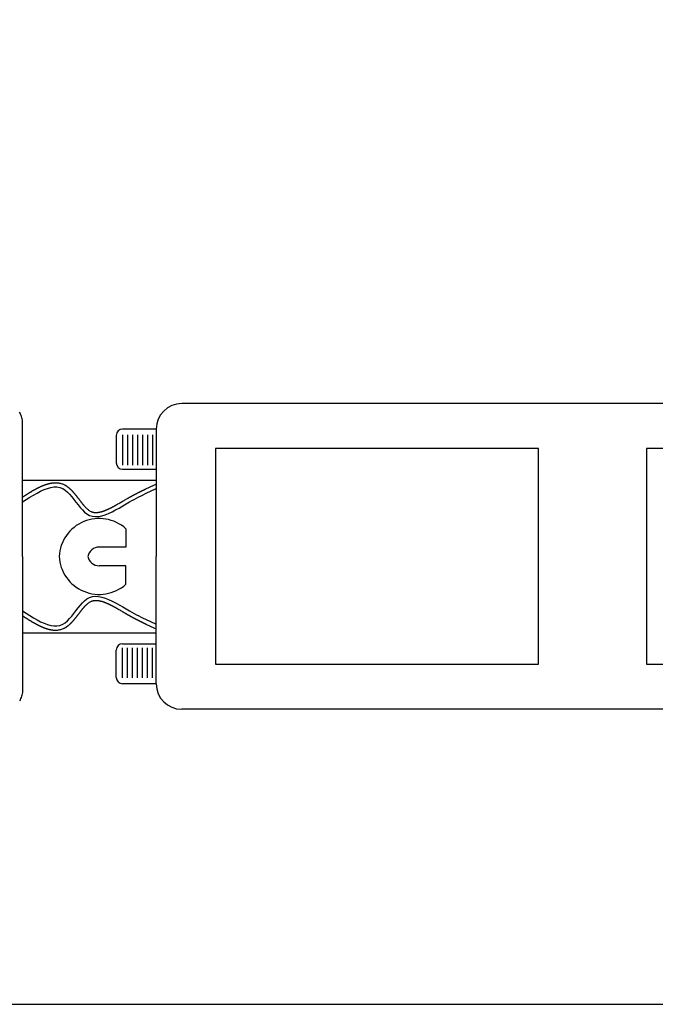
# Model space of a CAD drawing. Extents: x 149 to 250, y -977 to -912.
# Tile 143 of 156: x 224.14 to 228.73, y -940.3 to -933.19. Entities that reach past the tile are written whole.
import ezdxf

# ---------------------------------------------------------------- set-up
doc = ezdxf.new("R2010")
doc.units = 0
doc.header["$MEASUREMENT"] = 0
doc.layers.get('0').update_dxf_attribs({"linetype": 'CONTINUOUS'})
doc.layers.get('Defpoints').update_dxf_attribs({"linetype": 'CONTINUOUS'})

msp = doc.modelspace()

# ---------------------------------------------------------------- linework, layer by layer
for points in [[(237.3129, -935.96277), (225.3069, -935.96277)], [(224.1569, -937.06677), (224.1569, -936.10077), (224.15661, -936.09175), (224.15572, -936.08276), (224.15425, -936.07385), (224.1522, -936.06505), (224.14958, -936.05641), (224.1464, -936.04796), (224.14267, -936.03974), (224.13841, -936.03177), (224.13365, -936.0241)], [(225.1229, -936.14677), (224.87914, -936.14677)], [(225.1229, -936.14677), (225.1229, -937.06677)], [(224.83314, -936.19277), (224.83314, -936.39053)], [(224.87914, -936.18903), (224.87914, -936.40635)], [(224.91536, -936.18903), (224.91536, -936.40635)], [(224.95158, -936.18903), (224.95158, -936.40635)], [(224.9878, -936.18903), (224.9878, -936.40635)], [(225.02402, -936.18903), (225.02402, -936.40635)], [(225.06024, -936.18903), (225.06024, -936.40635)], [(225.09646, -936.18903), (225.09646, -936.40635)], [(225.54991, -936.28804), (225.54991, -937.8455), (227.88608, -937.8455), (227.88608, -936.28804), (225.54991, -936.28804)], [(228.66481, -936.28804), (228.66481, -937.8455), (230.22226, -937.8455), (230.22226, -936.28804), (228.66481, -936.28804)], [(224.87914, -936.43653), (225.1229, -936.43653)], [(224.1569, -936.51477), (225.1229, -936.51477)], [(224.1569, -936.63766), (224.15824, -936.63679), (224.16045, -936.63536), (224.16265, -936.63393), (224.16486, -936.63251), (224.16706, -936.63108), (224.16927, -936.62966), (224.17148, -936.62824), (224.17369, -936.62681), (224.1759, -936.6254), (224.17811, -936.62398), (224.18032, -936.62257), (224.18254, -936.62116), (224.18475, -936.61975), (224.18697, -936.61834), (224.18919, -936.61694), (224.19141, -936.61554), (224.19364, -936.61414), (224.19584, -936.61276), (224.19805, -936.61138), (224.20026, -936.61001), (224.20247, -936.60864), (224.20469, -936.60727), (224.20691, -936.60591), (224.20913, -936.60455), (224.21135, -936.6032), (224.21358, -936.60185), (224.2158, -936.6005), (224.21804, -936.59916), (224.22027, -936.59783), (224.22247, -936.59651), (224.22468, -936.59521), (224.22689, -936.59391), (224.2291, -936.59262), (224.23131, -936.59133), (224.23353, -936.59005), (224.23575, -936.58878), (224.23798, -936.58751), (224.24021, -936.58624), (224.24244, -936.58499), (224.24468, -936.58374), (224.24692, -936.5825), (224.24912, -936.58129), (224.25132, -936.58009), (224.25353, -936.5789), (224.25574, -936.57771), (224.25795, -936.57654), (224.26017, -936.57537), (224.26239, -936.57421), (224.26462, -936.57306), (224.26685, -936.57192), (224.26908, -936.57078), (224.27133, -936.56966), (224.27357, -936.56855), (224.27576, -936.56747), (224.27796, -936.56641), (224.28017, -936.56535), (224.28237, -936.56431), (224.28458, -936.56328), (224.2868, -936.56225), (224.28903, -936.56124), (224.29125, -936.56024), (224.29349, -936.55926), (224.29573, -936.55828), (224.29797, -936.55732), (224.30022, -936.55637), (224.30241, -936.55546), (224.30461, -936.55456), (224.30682, -936.55367), (224.30903, -936.5528), (224.31124, -936.55195), (224.31346, -936.5511), (224.31569, -936.55028), (224.31792, -936.54947), (224.32016, -936.54867), (224.3224, -936.5479), (224.32465, -936.54713), (224.32691, -936.54639), (224.32911, -936.54568), (224.33132, -936.54499), (224.33354, -936.54432), (224.33576, -936.54367), (224.33799, -936.54303), (224.34022, -936.54241), (224.34246, -936.54182), (224.3447, -936.54123), (224.34695, -936.54067), (224.3492, -936.54013), (224.35145, -936.5396), (224.35371, -936.5391), (224.35615, -936.53858), (224.3586, -936.53807), (224.36106, -936.5376), (224.36352, -936.53715), (224.36598, -936.53673), (224.36845, -936.53634), (224.37093, -936.53598), (224.37341, -936.53565), (224.3759, -936.53535), (224.37839, -936.53509), (224.3809, -936.53487), (224.38341, -936.53468), (224.38975, -936.53438), (224.39612, -936.53433), (224.40251, -936.53453), (224.40889, -936.53499), (224.41524, -936.5357), (224.42157, -936.53668), (224.42783, -936.53794), (224.43402, -936.53946), (224.44012, -936.54126), (224.44611, -936.54335), (224.45198, -936.54572), (224.45771, -936.54838), (224.4598, -936.54944), (224.46188, -936.55054), (224.46393, -936.55169), (224.46596, -936.55286), (224.46797, -936.55407), (224.46997, -936.55531), (224.47194, -936.55659), (224.4739, -936.55789), (224.47583, -936.55922), (224.47775, -936.56057), (224.47966, -936.56194), (224.48155, -936.56334), (224.48321, -936.5646), (224.48487, -936.56588), (224.48651, -936.56717), (224.48815, -936.56848), (224.48977, -936.5698), (224.49137, -936.57114), (224.49297, -936.57249), (224.49455, -936.57386), (224.49612, -936.57524), (224.49768, -936.57663), (224.49922, -936.57803), (224.50076, -936.57945), (224.50229, -936.58089), (224.50381, -936.58234), (224.50531, -936.58381), (224.50681, -936.58528), (224.50829, -936.58677), (224.50977, -936.58827), (224.51123, -936.58978), (224.51269, -936.59129), (224.51413, -936.59282), (224.51557, -936.59435), (224.51699, -936.5959), (224.51841, -936.59745), (224.51983, -936.59901), (224.52124, -936.60059), (224.52265, -936.60217), (224.52404, -936.60376), (224.52543, -936.60536), (224.52681, -936.60696), (224.52819, -936.60856), (224.52956, -936.61018), (224.53092, -936.61179), (224.53227, -936.61342), (224.53362, -936.61504), (224.53497, -936.61667), (224.53631, -936.61831), (224.53764, -936.61995), (224.53897, -936.6216), (224.5403, -936.62325), (224.54162, -936.6249), (224.54294, -936.62655), (224.54425, -936.62821), (224.54556, -936.62987), (224.54686, -936.63154), (224.54817, -936.6332), (224.54947, -936.63487), (224.55077, -936.63654), (224.55205, -936.6382), (224.55333, -936.63985), (224.55461, -936.64151), (224.55588, -936.64317), (224.55716, -936.64483), (224.55843, -936.64649), (224.55971, -936.64815), (224.56098, -936.64981), (224.56225, -936.65148), (224.56352, -936.65314), (224.56479, -936.6548), (224.56606, -936.65646), (224.5673, -936.65808), (224.56854, -936.6597), (224.56979, -936.66132), (224.57103, -936.66293), (224.57227, -936.66455), (224.57352, -936.66616)], [(224.1569, -936.67331), (224.18323, -936.65621), (224.20947, -936.63948), (224.23553, -936.62352), (224.26131, -936.6087), (224.28672, -936.59539), (224.31168, -936.58399), (224.33608, -936.57486), (224.35985, -936.56839), (224.38288, -936.56497), (224.40509, -936.56496), (224.42638, -936.56875), (224.44667, -936.57672), (224.46392, -936.58756), (224.48045, -936.60142), (224.4964, -936.61768), (224.51194, -936.63573), (224.52722, -936.65494), (224.5424, -936.6747), (224.55761, -936.69438), (224.57304, -936.71336), (224.58882, -936.73103), (224.60511, -936.74675), (224.62207, -936.75992), (224.63984, -936.7699), (224.66082, -936.77675), (224.68287, -936.77933), (224.70583, -936.77809), (224.72958, -936.77352), (224.75394, -936.76608), (224.77879, -936.75624), (224.80397, -936.74448), (224.82932, -936.73127), (224.85471, -936.71707), (224.87999, -936.70237), (224.905, -936.68762), (224.92961, -936.67331), (224.94669, -936.66367), (224.96351, -936.65445), (224.9801, -936.64561), (224.99648, -936.6371), (225.01268, -936.62889), (225.02871, -936.62095), (225.0446, -936.61324), (225.06038, -936.60571), (225.07606, -936.59833), (225.09167, -936.59107), (225.10724, -936.58388), (225.12278, -936.57672)], [(224.96619, -936.61917), (224.96757, -936.61844), (224.96896, -936.61771), (224.97034, -936.61698), (224.97173, -936.61626), (224.97312, -936.61554), (224.97451, -936.61482), (224.97589, -936.6141), (224.97728, -936.61338), (224.97867, -936.61266), (224.98006, -936.61194), (224.98145, -936.61123), (224.98285, -936.61051), (224.98421, -936.60981), (224.98558, -936.60911), (224.98695, -936.60841), (224.98832, -936.60772), (224.98969, -936.60702), (224.99106, -936.60633), (224.99243, -936.60563), (224.9938, -936.60494), (224.99517, -936.60425), (224.99655, -936.60356), (224.99792, -936.60287), (224.99929, -936.60218), (225.00065, -936.6015), (225.002, -936.60083), (225.00335, -936.60015), (225.0047, -936.59948), (225.00606, -936.59881), (225.00741, -936.59813), (225.00877, -936.59746), (225.01013, -936.59679), (225.01148, -936.59612), (225.01284, -936.59546), (225.01419, -936.59479), (225.01555, -936.59412), (225.01689, -936.59347), (225.01823, -936.59281), (225.01957, -936.59216), (225.02091, -936.59151), (225.02225, -936.59085), (225.02359, -936.5902), (225.02493, -936.58955), (225.02627, -936.5889), (225.02762, -936.58825), (225.02896, -936.5876), (225.0303, -936.58696), (225.03164, -936.58631), (225.03298, -936.58567), (225.03431, -936.58503), (225.03564, -936.58439), (225.03697, -936.58375), (225.03831, -936.58311), (225.03964, -936.58248), (225.04098, -936.58184), (225.04231, -936.58121), (225.04365, -936.58057), (225.04498, -936.57994), (225.04632, -936.5793), (225.04765, -936.57867), (225.05285, -936.57622), (225.05805, -936.57377), (225.06325, -936.57133), (225.06846, -936.5689), (225.07367, -936.56648), (225.07888, -936.56406), (225.0841, -936.56165), (225.08932, -936.55924), (225.09454, -936.55683), (225.09975, -936.55443), (225.10498, -936.55203), (225.1229, -936.54378)], [(224.57352, -936.66616), (224.57476, -936.66778), (224.57601, -936.66939), (224.57726, -936.671), (224.57852, -936.67261), (224.57978, -936.67421), (224.58104, -936.67582), (224.58224, -936.67735), (224.58345, -936.67888), (224.58467, -936.68041), (224.58588, -936.68193), (224.58711, -936.68345), (224.58833, -936.68497), (224.58956, -936.68649), (224.5908, -936.68799), (224.59204, -936.6895), (224.59328, -936.691), (224.59453, -936.69249), (224.59579, -936.69398), (224.59688, -936.69525), (224.59797, -936.69653), (224.59906, -936.69779), (224.60016, -936.69905), (224.60127, -936.70031), (224.60238, -936.70156), (224.6035, -936.70281), (224.60462, -936.70405), (224.60576, -936.70529), (224.6069, -936.70653), (224.60804, -936.70776), (224.6092, -936.70899), (224.61247, -936.7124), (224.61582, -936.71576), (224.61923, -936.71906), (224.62273, -936.72228), (224.6263, -936.7254), (224.62996, -936.72841), (224.63371, -936.73128), (224.63755, -936.734), (224.64149, -936.73656), (224.64553, -936.73894), (224.64968, -936.74111), (224.65393, -936.74307), (224.65501, -936.74352), (224.65609, -936.74396), (224.65718, -936.74438), (224.65828, -936.74479), (224.65939, -936.74518), (224.66049, -936.74555), (224.66161, -936.74591), (224.66273, -936.74624), (224.66385, -936.74657), (224.66498, -936.74687), (224.66611, -936.74716), (224.66725, -936.74742), (224.66861, -936.74771), (224.66998, -936.74798), (224.67135, -936.74822), (224.67272, -936.74843), (224.6741, -936.74863), (224.67548, -936.74879), (224.67686, -936.74894), (224.67825, -936.74906), (224.67963, -936.74917), (224.68102, -936.74925), (224.68241, -936.74931), (224.6838, -936.74935), (224.68534, -936.74938), (224.68687, -936.74939), (224.68841, -936.74937), (224.68995, -936.74934), (224.69148, -936.74928), (224.69302, -936.74921), (224.69455, -936.74911), (224.69608, -936.749), (224.69761, -936.74887), (224.69914, -936.74872), (224.70066, -936.74855), (224.70219, -936.74837), (224.70389, -936.74814), (224.70558, -936.7479), (224.70727, -936.74763), (224.70896, -936.74735), (224.71065, -936.74705), (224.71234, -936.74673), (224.71401, -936.74639), (224.71569, -936.74604), (224.71737, -936.74567), (224.71904, -936.74529), (224.7207, -936.74489), (224.72237, -936.74448), (224.7242, -936.74401), (224.72603, -936.74352), (224.72785, -936.74302), (224.72967, -936.7425), (224.73148, -936.74196), (224.73329, -936.74142), (224.7351, -936.74085), (224.7369, -936.74028), (224.7387, -936.73969), (224.74049, -936.73909), (224.74228, -936.73848), (224.74407, -936.73785), (224.746, -936.73716), (224.74793, -936.73646), (224.74985, -936.73574), (224.75177, -936.73501), (224.75368, -936.73427), (224.75559, -936.73352), (224.7575, -936.73276), (224.7594, -936.73198), (224.76129, -936.7312), (224.76319, -936.73041), (224.76507, -936.7296), (224.76696, -936.72879), (224.76896, -936.72791), (224.77096, -936.72703), (224.77296, -936.72613), (224.77495, -936.72523), (224.77693, -936.72431), (224.77892, -936.72339), (224.7809, -936.72246), (224.78287, -936.72152), (224.78484, -936.72057), (224.78681, -936.71962), (224.78877, -936.71865), (224.79073, -936.71768), (224.79279, -936.71666), (224.79483, -936.71563), (224.79688, -936.71459), (224.79892, -936.71355), (224.80095, -936.7125), (224.80299, -936.71144), (224.80502, -936.71037), (224.80704, -936.70931), (224.80907, -936.70823), (224.81109, -936.70715), (224.81311, -936.70606), (224.81512, -936.70497), (224.8172, -936.70384), (224.81927, -936.70271), (224.82135, -936.70157), (224.82341, -936.70042), (224.82548, -936.69928), (224.82754, -936.69812), (224.82961, -936.69697), (224.83167, -936.69581), (224.83372, -936.69464), (224.83578, -936.69348), (224.83783, -936.69231), (224.83988, -936.69113), (224.84615, -936.68753), (224.85239, -936.6839), (224.85863, -936.68026), (224.86486, -936.6766), (224.87108, -936.67293), (224.8773, -936.66926), (224.88352, -936.66559), (224.88975, -936.66192), (224.89598, -936.65827), (224.90222, -936.65462), (224.90847, -936.651), (224.91473, -936.6474), (224.91618, -936.64657), (224.91762, -936.64574), (224.91907, -936.64492), (224.92052, -936.64409), (224.92198, -936.64327), (224.92343, -936.64245), (224.92488, -936.64163), (224.92634, -936.64082), (224.92779, -936.64), (224.92925, -936.63919), (224.9307, -936.63837), (224.93216, -936.63756), (224.93359, -936.63677), (224.93501, -936.63598), (224.93644, -936.63519), (224.93786, -936.63441), (224.93929, -936.63362), (224.94072, -936.63284), (224.94215, -936.63206), (224.94358, -936.63128), (224.94501, -936.6305), (224.94644, -936.62972), (224.94787, -936.62894), (224.9493, -936.62817), (224.9507, -936.62741), (224.95211, -936.62665), (224.95351, -936.6259), (224.95492, -936.62515), (224.95632, -936.62439), (224.95773, -936.62364), (224.95914, -936.62289), (224.96055, -936.62214), (224.96195, -936.6214), (224.96336, -936.62065), (224.96478, -936.61991), (224.96619, -936.61917)], [(224.90328, -936.86649), (224.90328, -936.9993), (224.71011, -936.9993)], [(224.1569, -937.06677), (224.1569, -938.03277), (224.15661, -938.0418), (224.15572, -938.05078), (224.15425, -938.05969), (224.1522, -938.06849), (224.14958, -938.07713), (224.1464, -938.08558), (224.14267, -938.09381), (224.13841, -938.10177), (224.13365, -938.10944)], [(225.1229, -937.98677), (225.1229, -937.06677)], [(224.90328, -937.26705), (224.90328, -937.13424), (224.71011, -937.13424)], [(224.1569, -937.46023), (224.18323, -937.47733), (224.20947, -937.49406), (224.23553, -937.51002), (224.26131, -937.52485), (224.28672, -937.53815), (224.31168, -937.54955), (224.33608, -937.55868), (224.35985, -937.56515), (224.38288, -937.56857), (224.40509, -937.56858), (224.42638, -937.56479), (224.44667, -937.55682), (224.46392, -937.54598), (224.48045, -937.53212), (224.4964, -937.51586), (224.51194, -937.49781), (224.52722, -937.4786), (224.5424, -937.45884), (224.55761, -937.43916), (224.57304, -937.42017), (224.58882, -937.40251), (224.60511, -937.38679), (224.62207, -937.37362), (224.63984, -937.36364), (224.66082, -937.35678), (224.68287, -937.35421), (224.70583, -937.35545), (224.72958, -937.36002), (224.75394, -937.36746), (224.77879, -937.3773), (224.80397, -937.38906), (224.82932, -937.40227), (224.85471, -937.41647), (224.87999, -937.43117), (224.905, -937.44592), (224.92961, -937.46023), (224.94669, -937.46986), (224.96351, -937.47909), (224.9801, -937.48793), (224.99648, -937.49644), (225.01268, -937.50465), (225.02871, -937.51259), (225.0446, -937.52031), (225.06038, -937.52783), (225.07606, -937.53521), (225.09167, -937.54247), (225.10724, -937.54966), (225.12278, -937.55682)], [(224.57352, -937.46738), (224.57476, -937.46577), (224.57601, -937.46415), (224.57726, -937.46254), (224.57852, -937.46094), (224.57978, -937.45933), (224.58104, -937.45772), (224.58224, -937.45619), (224.58345, -937.45466), (224.58467, -937.45313), (224.58588, -937.45161), (224.58711, -937.45009), (224.58833, -937.44857), (224.58956, -937.44705), (224.5908, -937.44555), (224.59204, -937.44404), (224.59328, -937.44254), (224.59453, -937.44105), (224.59579, -937.43956), (224.59688, -937.43828), (224.59797, -937.43702), (224.59906, -937.43575), (224.60016, -937.43449), (224.60127, -937.43323), (224.60238, -937.43198), (224.6035, -937.43073), (224.60462, -937.42949), (224.60576, -937.42825), (224.6069, -937.42701), (224.60804, -937.42578), (224.6092, -937.42455), (224.61247, -937.42114), (224.61582, -937.41778), (224.61923, -937.41448), (224.62273, -937.41126), (224.6263, -937.40814), (224.62996, -937.40513), (224.63371, -937.40226), (224.63755, -937.39954), (224.64149, -937.39698), (224.64553, -937.39461), (224.64968, -937.39243), (224.65393, -937.39047), (224.65501, -937.39002), (224.65609, -937.38958), (224.65718, -937.38916), (224.65828, -937.38875), (224.65939, -937.38837), (224.66049, -937.38799), (224.66161, -937.38763), (224.66273, -937.3873), (224.66385, -937.38697), (224.66498, -937.38667), (224.66612, -937.38639), (224.66726, -937.38612), (224.66861, -937.38583), (224.66998, -937.38556), (224.67135, -937.38532), (224.67272, -937.3851), (224.6741, -937.38491), (224.67548, -937.38475), (224.67686, -937.3846), (224.67825, -937.38448), (224.67963, -937.38438), (224.68102, -937.38429), (224.68241, -937.38423), (224.6838, -937.38419), (224.68534, -937.38416), (224.68687, -937.38415), (224.68841, -937.38417), (224.68995, -937.3842), (224.69148, -937.38426), (224.69302, -937.38433), (224.69455, -937.38443), (224.69608, -937.38454), (224.69761, -937.38467), (224.69914, -937.38482), (224.70066, -937.38499), (224.70219, -937.38518), (224.70389, -937.3854), (224.70558, -937.38564), (224.70727, -937.38591), (224.70896, -937.38619), (224.71065, -937.38649), (224.71233, -937.38681), (224.71401, -937.38715), (224.71569, -937.3875), (224.71737, -937.38787), (224.71904, -937.38825), (224.7207, -937.38865), (224.72237, -937.38906), (224.7242, -937.38953), (224.72603, -937.39002), (224.72785, -937.39052), (224.72967, -937.39104), (224.73148, -937.39158), (224.73329, -937.39212), (224.7351, -937.39269), (224.7369, -937.39326), (224.7387, -937.39385), (224.74049, -937.39445), (224.74228, -937.39506), (224.74407, -937.39569), (224.746, -937.39638), (224.74793, -937.39708), (224.74985, -937.3978), (224.75177, -937.39853), (224.75368, -937.39927), (224.75559, -937.40002), (224.7575, -937.40078), (224.7594, -937.40156), (224.76129, -937.40234), (224.76319, -937.40313), (224.76507, -937.40394), (224.76696, -937.40475), (224.76896, -937.40563), (224.77096, -937.40651), (224.77296, -937.40741), (224.77495, -937.40831), (224.77693, -937.40923), (224.77892, -937.41015), (224.7809, -937.41108), (224.78287, -937.41202), (224.78484, -937.41297), (224.78681, -937.41393), (224.78877, -937.41489), (224.79073, -937.41586), (224.79279, -937.41688), (224.79483, -937.41791), (224.79688, -937.41895), (224.79892, -937.41999), (224.80095, -937.42104), (224.80299, -937.4221), (224.80502, -937.42316), (224.80705, -937.42423), (224.80907, -937.42531), (224.81109, -937.42639), (224.81311, -937.42748), (224.81512, -937.42857), (224.8172, -937.4297), (224.81928, -937.43083), (224.82135, -937.43197), (224.82342, -937.43312), (224.82548, -937.43426), (224.82754, -937.43542), (224.82961, -937.43657), (224.83167, -937.43773), (224.83373, -937.4389), (224.83578, -937.44007), (224.83783, -937.44124), (224.83988, -937.44241), (224.84615, -937.44601), (224.85239, -937.44964), (224.85863, -937.45328), (224.86486, -937.45694), (224.87108, -937.46061), (224.87731, -937.46428), (224.88353, -937.46795), (224.88975, -937.47162), (224.89598, -937.47527), (224.90222, -937.47892), (224.90847, -937.48254), (224.91473, -937.48614), (224.91618, -937.48697), (224.91763, -937.4878), (224.91908, -937.48862), (224.92053, -937.48945), (224.92198, -937.49027), (224.92343, -937.49109), (224.92488, -937.49191), (224.92634, -937.49272), (224.92779, -937.49354), (224.92925, -937.49435), (224.9307, -937.49517), (224.93216, -937.49598), (224.93359, -937.49677), (224.93501, -937.49756), (224.93644, -937.49835), (224.93786, -937.49913), (224.93929, -937.49992), (224.94072, -937.5007), (224.94215, -937.50148), (224.94358, -937.50226), (224.94501, -937.50304), (224.94644, -937.50382), (224.94787, -937.5046), (224.9493, -937.50537), (224.9507, -937.50613), (224.95211, -937.50689), (224.95351, -937.50764), (224.95492, -937.5084), (224.95632, -937.50915), (224.95773, -937.5099), (224.95914, -937.51065), (224.96055, -937.51139), (224.96196, -937.51214), (224.96336, -937.51289), (224.96478, -937.51363), (224.96619, -937.51438)], [(224.1569, -937.49588), (224.15824, -937.49675), (224.16045, -937.49818), (224.16265, -937.49961), (224.16486, -937.50103), (224.16706, -937.50246), (224.16927, -937.50388), (224.17148, -937.5053), (224.17369, -937.50672), (224.1759, -937.50814), (224.17811, -937.50956), (224.18032, -937.51097), (224.18254, -937.51238), (224.18475, -937.51379), (224.18697, -937.5152), (224.18919, -937.5166), (224.19141, -937.518), (224.19364, -937.5194), (224.19584, -937.52078), (224.19805, -937.52215), (224.20026, -937.52353), (224.20247, -937.5249), (224.20469, -937.52627), (224.20691, -937.52763), (224.20913, -937.52899), (224.21135, -937.53034), (224.21358, -937.53169), (224.2158, -937.53304), (224.21804, -937.53438), (224.22027, -937.53572), (224.22247, -937.53703), (224.22468, -937.53833), (224.22689, -937.53963), (224.2291, -937.54092), (224.23131, -937.54221), (224.23353, -937.54349), (224.23575, -937.54477), (224.23798, -937.54603), (224.24021, -937.5473), (224.24244, -937.54855), (224.24468, -937.5498), (224.24692, -937.55104), (224.24912, -937.55225), (224.25132, -937.55345), (224.25352, -937.55464), (224.25574, -937.55583), (224.25795, -937.557), (224.26017, -937.55817), (224.26239, -937.55933), (224.26462, -937.56048), (224.26685, -937.56162), (224.26908, -937.56276), (224.27132, -937.56388), (224.27357, -937.56499), (224.27576, -937.56607), (224.27796, -937.56713), (224.28016, -937.56819), (224.28237, -937.56923), (224.28458, -937.57026), (224.2868, -937.57129), (224.28903, -937.5723), (224.29125, -937.5733), (224.29349, -937.57428), (224.29573, -937.57526), (224.29797, -937.57622), (224.30022, -937.57717), (224.30241, -937.57808), (224.30461, -937.57898), (224.30682, -937.57987), (224.30902, -937.58074), (224.31124, -937.58159), (224.31346, -937.58244), (224.31569, -937.58326), (224.31792, -937.58407), (224.32016, -937.58487), (224.3224, -937.58565), (224.32465, -937.58641), (224.32691, -937.58715), (224.32911, -937.58786), (224.33132, -937.58855), (224.33354, -937.58922), (224.33576, -937.58987), (224.33799, -937.59051), (224.34022, -937.59112), (224.34246, -937.59172), (224.3447, -937.5923), (224.34694, -937.59287), (224.34919, -937.59341), (224.35145, -937.59394), (224.35371, -937.59444), (224.35615, -937.59497), (224.3586, -937.59546), (224.36106, -937.59594), (224.36352, -937.59639), (224.36598, -937.59681), (224.36845, -937.5972), (224.37093, -937.59756), (224.37341, -937.59789), (224.3759, -937.59819), (224.3784, -937.59845), (224.3809, -937.59867), (224.38341, -937.59886), (224.38975, -937.59916), (224.39612, -937.59921), (224.40251, -937.59901), (224.40889, -937.59856), (224.41525, -937.59784), (224.42157, -937.59685), (224.42783, -937.5956), (224.43402, -937.59408), (224.44012, -937.59227), (224.44611, -937.59019), (224.45198, -937.58782), (224.45771, -937.58517), (224.4598, -937.5841), (224.46188, -937.583), (224.46393, -937.58186), (224.46596, -937.58068), (224.46797, -937.57947), (224.46997, -937.57823), (224.47194, -937.57695), (224.4739, -937.57565), (224.47583, -937.57433), (224.47775, -937.57297), (224.47966, -937.5716), (224.48155, -937.5702), (224.48321, -937.56894), (224.48487, -937.56766), (224.48651, -937.56637), (224.48815, -937.56506), (224.48976, -937.56374), (224.49137, -937.5624), (224.49297, -937.56105), (224.49455, -937.55968), (224.49612, -937.5583), (224.49768, -937.55691), (224.49922, -937.55551), (224.50076, -937.55409), (224.50229, -937.55265), (224.50381, -937.55119), (224.50531, -937.54973), (224.50681, -937.54825), (224.5083, -937.54677), (224.50977, -937.54527), (224.51123, -937.54377), (224.51269, -937.54225), (224.51413, -937.54072), (224.51557, -937.53919), (224.517, -937.53764), (224.51841, -937.53609), (224.51983, -937.53452), (224.52124, -937.53295), (224.52265, -937.53137), (224.52404, -937.52978), (224.52543, -937.52818), (224.52681, -937.52658), (224.52819, -937.52498), (224.52955, -937.52336), (224.53092, -937.52175), (224.53227, -937.52013), (224.53362, -937.5185), (224.53497, -937.51687), (224.53631, -937.51523), (224.53764, -937.51359), (224.53897, -937.51194), (224.5403, -937.51029), (224.54162, -937.50864), (224.54294, -937.50699), (224.54425, -937.50533), (224.54556, -937.50367), (224.54686, -937.502), (224.54817, -937.50034), (224.54947, -937.49867), (224.55077, -937.497), (224.55205, -937.49534), (224.55333, -937.49369), (224.55461, -937.49203), (224.55588, -937.49037), (224.55716, -937.48871), (224.55843, -937.48705), (224.55971, -937.48539), (224.56098, -937.48373), (224.56225, -937.48207), (224.56352, -937.4804), (224.56479, -937.47874), (224.56606, -937.47708), (224.5673, -937.47546), (224.56854, -937.47384), (224.56979, -937.47222), (224.57103, -937.47061), (224.57227, -937.46899), (224.57352, -937.46738)], [(224.96619, -937.51438), (224.96757, -937.5151), (224.96896, -937.51583), (224.97034, -937.51656), (224.97173, -937.51728), (224.97312, -937.518), (224.97451, -937.51872), (224.97589, -937.51944), (224.97728, -937.52016), (224.97867, -937.52088), (224.98006, -937.5216), (224.98145, -937.52231), (224.98285, -937.52303), (224.98421, -937.52373), (224.98558, -937.52443), (224.98695, -937.52513), (224.98832, -937.52582), (224.98969, -937.52652), (224.99106, -937.52721), (224.99243, -937.52791), (224.9938, -937.5286), (224.99517, -937.52929), (224.99654, -937.52998), (224.99792, -937.53067), (224.99929, -937.53136), (225.00065, -937.53204), (225.002, -937.53271), (225.00335, -937.53339), (225.0047, -937.53406), (225.00606, -937.53474), (225.00741, -937.53541), (225.00877, -937.53608), (225.01013, -937.53675), (225.01148, -937.53742), (225.01284, -937.53808), (225.0142, -937.53875), (225.01555, -937.53942), (225.01689, -937.54007), (225.01823, -937.54073), (225.01957, -937.54138), (225.02091, -937.54204), (225.02225, -937.54269), (225.02359, -937.54334), (225.02493, -937.54399), (225.02627, -937.54464), (225.02762, -937.54529), (225.02896, -937.54593), (225.0303, -937.54658), (225.03164, -937.54723), (225.03298, -937.54787), (225.03431, -937.54851), (225.03564, -937.54915), (225.03697, -937.54979), (225.03831, -937.55042), (225.03964, -937.55106), (225.04098, -937.5517), (225.04231, -937.55233), (225.04365, -937.55297), (225.04498, -937.5536), (225.04632, -937.55423), (225.04765, -937.55487), (225.05285, -937.55732), (225.05805, -937.55977), (225.06325, -937.5622), (225.06846, -937.56464), (225.07367, -937.56706), (225.07888, -937.56948), (225.0841, -937.57189), (225.08931, -937.5743), (225.09453, -937.57671), (225.09975, -937.57911), (225.10498, -937.58152), (225.1229, -937.58976)], [(224.1569, -937.61877), (225.1229, -937.61877)], [(224.83314, -937.94077), (224.83314, -937.743)], [(224.87914, -937.697), (225.1229, -937.697)], [(224.87914, -937.94451), (224.87914, -937.72719)], [(224.91536, -937.94451), (224.91536, -937.72719)], [(224.95158, -937.94451), (224.95158, -937.72719)], [(224.9878, -937.94451), (224.9878, -937.72719)], [(225.02402, -937.94451), (225.02402, -937.72719)], [(225.06024, -937.94451), (225.06024, -937.72719)], [(225.09646, -937.94451), (225.09646, -937.72719)], [(225.1229, -937.98677), (224.87914, -937.98677)], [(237.3129, -938.17077), (225.3069, -938.17077)]]:
    msp.add_lwpolyline(points)
for centre, radius, start, end in [((225.3069, -936.14677), 0.184, 90, 180), ((224.87914, -936.19277), 0.046, 90, 180), ((224.87914, -936.39053), 0.046, 180, 270), ((224.71011, -937.08247), 0.28976, 48.1897, 176.8952), ((224.71011, -937.08247), 0.08317, 90, 169.1226), ((224.71011, -937.05107), 0.28976, 183.1052, 311.8101), ((224.71011, -937.05107), 0.08317, 190.8784, 270), ((224.87914, -937.743), 0.046, 90, 180), ((224.87914, -937.94077), 0.046, 180, 270), ((225.3069, -937.98677), 0.184, 180, 270)]:
    msp.add_arc(centre, radius, start, end)
at = {"layer": 'Defpoints'}
msp.add_lwpolyline([(219.83731, -940.3021), (241.43731, -940.3021), (241.43731, -912.4021), (219.83731, -912.4021)], close=True, dxfattribs=at)

doc.saveas('drawing.dxf')
